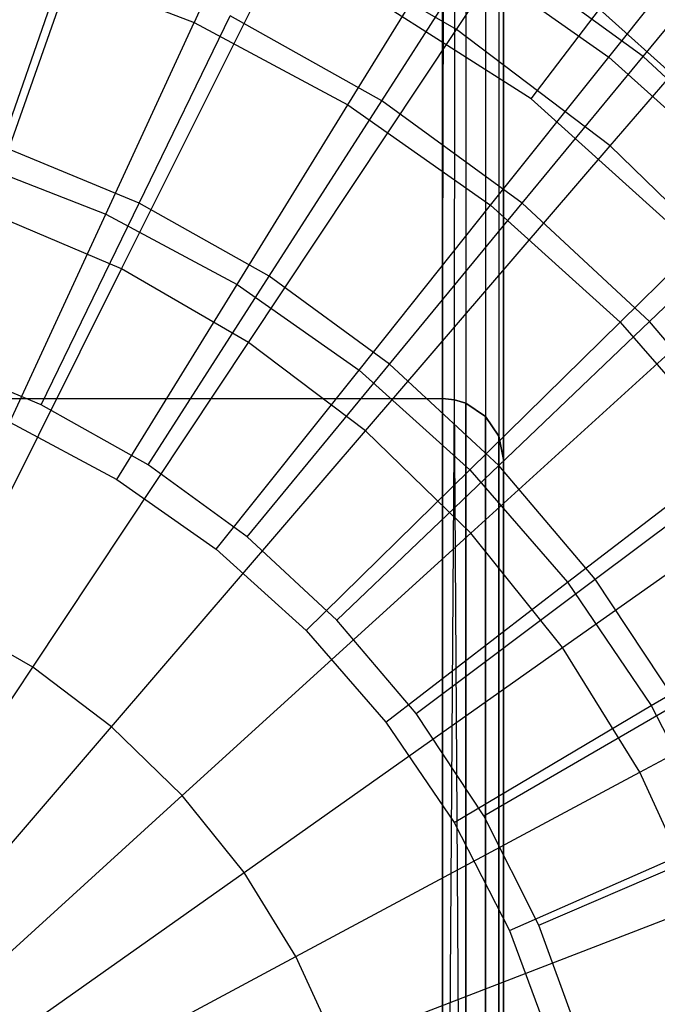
# Model space of a CAD drawing. Extents: x 0.1 to 26.5, y -19.1 to 0.
# Tile 182 of 256: x 13.666 to 14.189, y -11.507 to -10.699. Entities that reach past the tile are written whole.
import ezdxf

# ---------------------------------------------------------------- set-up
doc = ezdxf.new("R2010")
doc.units = 0
doc.header["$LTSCALE"] = 2.54
doc.layers.get('0').update_dxf_attribs({"linetype": 'CONTINUOUS'})

# ---------------------------------------------------------------- blocks, each defined once
blk = doc.blocks.new('7777_STL')
at = {"color": 0}
for p, q in [((14.01313, -11.01, 21.96834), (14.01313, -3.06, 21.96834)), ((14.01313, -3.06, 20.46834), (14.01313, -12.46, 20.46834)), ((14.01313, -11.01, 21.96834), (14.01313, -3.06, 21.96834)), ((14.01313, -11.01, 21.96834), (14.03226, -3.06, 21.96454)), ((14.01313, -11.01, 21.96834), (14.03226, -3.06, 21.96454)), ((14.01313, -3.06, 20.46834), (14.01313, -12.46, 20.46834)), ((14.02288, -11.01096, 21.96738), (14.03226, -3.06, 21.96454)), ((14.02288, -11.01096, 21.96738), (14.03226, -3.06, 21.96454)), ((14.03226, -3.06, 21.96454), (14.03226, -11.01381, 21.96454)), ((14.03226, -3.06, 21.96454), (14.03226, -11.01381, 21.96454)), ((14.03226, -3.06, 20.47215), (14.03226, -12.46, 20.47215)), ((14.03226, -3.06, 20.47215), (14.03226, -12.46, 20.47215)), ((14.04848, -3.06, 21.9537), (14.04848, -11.02465, 21.9537)), ((14.04848, -3.06, 21.9537), (14.04848, -11.02465, 21.9537)), ((14.04848, -3.06, 20.48299), (14.04848, -12.46, 20.48299)), ((14.04848, -3.06, 20.48299), (14.04848, -12.46, 20.48299)), ((14.05932, -3.06, 21.93748), (14.05932, -11.04087, 21.93748)), ((14.05932, -3.06, 21.93748), (14.05932, -11.04087, 21.93748)), ((14.05932, -3.06, 20.49921), (14.05932, -12.46, 20.49921)), ((14.05932, -3.06, 20.49921), (14.05932, -12.46, 20.49921)), ((14.06313, -12.46, 20.51834), (14.06313, -3.06, 20.51834)), ((14.06313, -3.06, 21.91834), (14.06313, -11.06, 21.91834)), ((14.06313, -3.06, 21.91834), (14.06313, -11.06, 21.91834)), ((14.06313, -12.46, 20.51834), (14.06313, -3.06, 20.51834)), ((14.02444, -10.70711, 37.69436), (14.18604, -10.46374, 37.54046)), ((14.02444, -10.70711, 37.69436), (14.18604, -10.46374, 37.54046)), ((13.87429, -10.55998, 26.25179), (13.80921, -10.70129, 26.09788)), ((13.87429, -10.55998, 26.25179), (13.80921, -10.70129, 26.09788)), ((13.63894, -10.8566, 37.81274), (13.74167, -10.56597, 37.69436)), ((13.63894, -10.8566, 37.81274), (13.74167, -10.56597, 37.69436)), ((14.15069, -10.80264, 37.69436), (14.34097, -10.58097, 37.54046)), ((14.15069, -10.80264, 37.69436), (14.34097, -10.58097, 37.54046)), ((14.14956, -10.72968, 26.25179), (14.23421, -10.62355, 26.42345)), ((14.14956, -10.72968, 26.25179), (14.23421, -10.62355, 26.42345)), ((14.17762, -10.72928, 26.12463), (14.26615, -10.62186, 26.28404)), ((14.17762, -10.72928, 26.12463), (14.26615, -10.62186, 26.28404)), ((13.74974, -10.90362, 37.81274), (13.88741, -10.62782, 37.69436)), ((13.74974, -10.90362, 37.81274), (13.88741, -10.62782, 37.69436)), ((14.02444, -10.70711, 37.69436), (13.88741, -10.62782, 37.69436)), ((14.02444, -10.70711, 37.69436), (13.88741, -10.62782, 37.69436)), ((13.65115, -10.80293, 25.85699), (13.70714, -10.64137, 25.98169)), ((13.65115, -10.80293, 25.85699), (13.70714, -10.64137, 25.98169)), ((13.93541, -10.76894, 26.09788), (14.01706, -10.6365, 26.25179)), ((13.93541, -10.76894, 26.09788), (14.01706, -10.6365, 26.25179)), ((13.96318, -10.76572, 25.98169), (14.04748, -10.6344, 26.12463)), ((13.96318, -10.76572, 25.98169), (14.04748, -10.6344, 26.12463)), ((14.01706, -10.6365, 26.25179), (14.14956, -10.72968, 26.25179)), ((14.01706, -10.6365, 26.25179), (14.14956, -10.72968, 26.25179)), ((14.17762, -10.72928, 26.12463), (14.04748, -10.6344, 26.12463)), ((14.17762, -10.72928, 26.12463), (14.04748, -10.6344, 26.12463)), ((13.67577, -10.64935, 26.09788), (13.80921, -10.70129, 26.09788)), ((13.67577, -10.64935, 26.09788), (13.80921, -10.70129, 26.09788)), ((14.08576, -10.76411, 30.161), (13.90829, -10.65077, 30.161)), ((14.08576, -10.76411, 30.161), (13.90829, -10.65077, 30.161)), ((14.08576, -10.76411, 30.161), (14.14194, -10.69036, 30.17568)), ((14.08576, -10.76411, 30.161), (14.14194, -10.69036, 30.17568)), ((14.14194, -10.69036, 30.17568), (14.30971, -10.84162, 30.17568)), ((14.14194, -10.69036, 30.17568), (14.30971, -10.84162, 30.17568)), ((13.76414, -10.84975, 25.85699), (13.83885, -10.69595, 25.98169)), ((13.76414, -10.84975, 25.85699), (13.83885, -10.69595, 25.98169)), ((13.96318, -10.76572, 25.98169), (13.83885, -10.69595, 25.98169)), ((13.96318, -10.76572, 25.98169), (13.83885, -10.69595, 25.98169)), ((13.73679, -10.85852, 25.96398), (13.80921, -10.70129, 26.09788)), ((13.73679, -10.85852, 25.96398), (13.80921, -10.70129, 26.09788)), ((13.80921, -10.70129, 26.09788), (13.93541, -10.76894, 26.09788)), ((13.80921, -10.70129, 26.09788), (13.93541, -10.76894, 26.09788)), ((13.85392, -10.96391, 37.81274), (14.02444, -10.70711, 37.69436)), ((13.85392, -10.96391, 37.81274), (14.02444, -10.70711, 37.69436)), ((14.15069, -10.80264, 37.69436), (14.02444, -10.70711, 37.69436)), ((14.15069, -10.80264, 37.69436), (14.02444, -10.70711, 37.69436)), ((14.05255, -10.8513, 26.09788), (14.14956, -10.72968, 26.25179)), ((14.05255, -10.8513, 26.09788), (14.14956, -10.72968, 26.25179)), ((14.07838, -10.84971, 25.98169), (14.17762, -10.72928, 26.12463)), ((14.07838, -10.84971, 25.98169), (14.17762, -10.72928, 26.12463)), ((14.14956, -10.72968, 26.25179), (14.26986, -10.83814, 26.25179)), ((14.14956, -10.72968, 26.25179), (14.26986, -10.83814, 26.25179)), ((14.29563, -10.83889, 26.12463), (14.17762, -10.72928, 26.12463)), ((14.29563, -10.83889, 26.12463), (14.17762, -10.72928, 26.12463)), ((13.84457, -10.91629, 25.96398), (13.93541, -10.76894, 26.09788)), ((13.84457, -10.91629, 25.96398), (13.93541, -10.76894, 26.09788)), ((13.87081, -10.90961, 25.85699), (13.96318, -10.76572, 25.98169)), ((13.87081, -10.90961, 25.85699), (13.96318, -10.76572, 25.98169)), ((13.93541, -10.76894, 26.09788), (14.05255, -10.8513, 26.09788)), ((13.93541, -10.76894, 26.09788), (14.05255, -10.8513, 26.09788)), ((14.07838, -10.84971, 25.98169), (13.96318, -10.76572, 25.98169)), ((14.07838, -10.84971, 25.98169), (13.96318, -10.76572, 25.98169)), ((14.24216, -10.90511, 30.161), (14.08576, -10.76411, 30.161)), ((14.24216, -10.90511, 30.161), (14.08576, -10.76411, 30.161)), ((13.76414, -10.84975, 25.85699), (13.65115, -10.80293, 25.85699)), ((13.76414, -10.84975, 25.85699), (13.65115, -10.80293, 25.85699)), ((13.94991, -11.03654, 37.81274), (14.15069, -10.80264, 37.69436)), ((13.94991, -11.03654, 37.81274), (14.15069, -10.80264, 37.69436)), ((14.26424, -10.91297, 37.69436), (14.15069, -10.80264, 37.69436)), ((14.26424, -10.91297, 37.69436), (14.15069, -10.80264, 37.69436)), ((13.62283, -10.81416, 25.96398), (13.73679, -10.85852, 25.96398)), ((13.62283, -10.81416, 25.96398), (13.73679, -10.85852, 25.96398)), ((14.1589, -10.94719, 26.09788), (14.26986, -10.83814, 26.25179)), ((14.1589, -10.94719, 26.09788), (14.26986, -10.83814, 26.25179)), ((14.18284, -10.94674, 25.98169), (14.29563, -10.83889, 26.12463)), ((14.18284, -10.94674, 25.98169), (14.29563, -10.83889, 26.12463)), ((13.68385, -11.01508, 25.75208), (13.76414, -10.84975, 25.85699)), ((13.68385, -11.01508, 25.75208), (13.76414, -10.84975, 25.85699)), ((13.87081, -10.90961, 25.85699), (13.76414, -10.84975, 25.85699)), ((13.87081, -10.90961, 25.85699), (13.76414, -10.84975, 25.85699)), ((13.9446, -10.98664, 25.96398), (14.05255, -10.8513, 26.09788)), ((13.9446, -10.98664, 25.96398), (14.05255, -10.8513, 26.09788)), ((13.96964, -10.98167, 25.85699), (14.07838, -10.84971, 25.98169)), ((13.96964, -10.98167, 25.85699), (14.07838, -10.84971, 25.98169)), ((14.05255, -10.8513, 26.09788), (14.1589, -10.94719, 26.09788)), ((14.05255, -10.8513, 26.09788), (14.1589, -10.94719, 26.09788)), ((14.18284, -10.94674, 25.98169), (14.07838, -10.84971, 25.98169)), ((14.18284, -10.94674, 25.98169), (14.07838, -10.84971, 25.98169)), ((13.74974, -10.90362, 37.81274), (13.63894, -10.8566, 37.81274)), ((13.74974, -10.90362, 37.81274), (13.63894, -10.8566, 37.81274)), ((13.65811, -11.02935, 25.85208), (13.73679, -10.85852, 25.96398)), ((13.65811, -11.02935, 25.85208), (13.73679, -10.85852, 25.96398)), ((13.73679, -10.85852, 25.96398), (13.84457, -10.91629, 25.96398)), ((13.73679, -10.85852, 25.96398), (13.84457, -10.91629, 25.96398)), ((13.6068, -11.18999, 37.89396), (13.74974, -10.90362, 37.81274)), ((13.6068, -11.18999, 37.89396), (13.74974, -10.90362, 37.81274)), ((13.85392, -10.96391, 37.81274), (13.74974, -10.90362, 37.81274)), ((13.85392, -10.96391, 37.81274), (13.74974, -10.90362, 37.81274)), ((13.74587, -11.07639, 25.85208), (13.84457, -10.91629, 25.96398)), ((13.74587, -11.07639, 25.85208), (13.84457, -10.91629, 25.96398)), ((13.77152, -11.06428, 25.75208), (13.87081, -10.90961, 25.85699)), ((13.77152, -11.06428, 25.75208), (13.87081, -10.90961, 25.85699)), ((13.84457, -10.91629, 25.96398), (13.9446, -10.98664, 25.96398)), ((13.84457, -10.91629, 25.96398), (13.9446, -10.98664, 25.96398)), ((13.96964, -10.98167, 25.85699), (13.87081, -10.90961, 25.85699)), ((13.96964, -10.98167, 25.85699), (13.87081, -10.90961, 25.85699)), ((14.03624, -11.12041, 37.81274), (14.26424, -10.91297, 37.69436)), ((14.03624, -11.12041, 37.81274), (14.26424, -10.91297, 37.69436)), ((14.03543, -11.06852, 25.96398), (14.1589, -10.94719, 26.09788)), ((14.03543, -11.06852, 25.96398), (14.1589, -10.94719, 26.09788)), ((14.05925, -11.06491, 25.85699), (14.18284, -10.94674, 25.98169)), ((14.05925, -11.06491, 25.85699), (14.18284, -10.94674, 25.98169)), ((14.1589, -10.94719, 26.09788), (14.25291, -11.0552, 26.09788)), ((14.1589, -10.94719, 26.09788), (14.25291, -11.0552, 26.09788)), ((14.27509, -11.05544, 25.98169), (14.18284, -10.94674, 25.98169)), ((14.27509, -11.05544, 25.98169), (14.18284, -10.94674, 25.98169)), ((13.67688, -11.23053, 37.89396), (13.85392, -10.96391, 37.81274)), ((13.67688, -11.23053, 37.89396), (13.85392, -10.96391, 37.81274)), ((13.94991, -11.03654, 37.81274), (13.85392, -10.96391, 37.81274)), ((13.94991, -11.03654, 37.81274), (13.85392, -10.96391, 37.81274)), ((13.68385, -11.01508, 25.75208), (13.59097, -10.97659, 25.75208)), ((13.68385, -11.01508, 25.75208), (13.59097, -10.97659, 25.75208)), ((13.82733, -11.13367, 25.85208), (13.9446, -10.98664, 25.96398)), ((13.82733, -11.13367, 25.85208), (13.9446, -10.98664, 25.96398)), ((13.85275, -11.12351, 25.75208), (13.96964, -10.98167, 25.85699)), ((13.85275, -11.12351, 25.75208), (13.96964, -10.98167, 25.85699)), ((13.9446, -10.98664, 25.96398), (14.03543, -11.06852, 25.96398)), ((13.9446, -10.98664, 25.96398), (14.03543, -11.06852, 25.96398)), ((14.05925, -11.06491, 25.85699), (13.96964, -10.98167, 25.85699)), ((14.05925, -11.06491, 25.85699), (13.96964, -10.98167, 25.85699)), ((12.61313, -11.01, 21.96834), (14.01313, -11.01, 21.96834)), ((12.61313, -11.01, 21.96834), (14.01313, -11.01, 21.96834)), ((12.61313, -11.01, 26.96834), (14.01313, -11.01, 26.96834)), ((12.61313, -11.01, 26.96834), (14.01313, -11.01, 26.96834)), ((14.01313, -11.01, 26.96834), (14.01313, -11.01, 21.96834)), ((14.01313, -12.46, 26.96834), (14.01313, -11.01, 26.96834)), ((14.01313, -11.01, 26.96834), (14.01313, -11.01, 21.96834)), ((14.01313, -11.01, 26.96834), (14.02288, -11.01096, 26.96738)), ((14.02288, -11.01096, 21.96738), (14.01313, -11.01, 21.96834)), ((14.01313, -12.46, 26.96834), (14.01313, -11.01, 26.96834)), ((14.01313, -11.01, 26.96834), (14.02288, -11.01096, 26.96738)), ((14.02288, -11.01096, 21.96738), (14.01313, -11.01, 21.96834)), ((14.01313, -12.46, 26.96834), (14.02288, -11.01096, 26.96738)), ((14.01313, -12.46, 26.96834), (14.02288, -11.01096, 26.96738)), ((14.02288, -11.01096, 26.96738), (14.02288, -11.01096, 21.96738)), ((14.02288, -11.01096, 26.96738), (14.02288, -11.01096, 21.96738)), ((14.02288, -11.01096, 26.96738), (14.03226, -11.01381, 26.96454)), ((14.03226, -11.01381, 21.96454), (14.02288, -11.01096, 21.96738)), ((14.03226, -12.46, 26.96454), (14.02288, -11.01096, 26.96738)), ((14.03226, -12.46, 26.96454), (14.02288, -11.01096, 26.96738)), ((14.02288, -11.01096, 26.96738), (14.03226, -11.01381, 26.96454)), ((14.03226, -11.01381, 21.96454), (14.02288, -11.01096, 21.96738)), ((14.04848, -11.02465, 21.9537), (14.03226, -11.01381, 21.96454)), ((14.03226, -11.01381, 26.96454), (14.03226, -11.01381, 21.96454)), ((14.03226, -11.01381, 26.96454), (14.04848, -11.02465, 26.9537)), ((14.03226, -11.01381, 26.96454), (14.03226, -11.01381, 21.96454)), ((14.03226, -12.46, 26.96454), (14.03226, -11.01381, 26.96454)), ((14.03226, -11.01381, 26.96454), (14.04848, -11.02465, 26.9537)), ((14.03226, -12.46, 26.96454), (14.03226, -11.01381, 26.96454)), ((14.04848, -11.02465, 21.9537), (14.03226, -11.01381, 21.96454)), ((13.77152, -11.06428, 25.75208), (13.68385, -11.01508, 25.75208)), ((13.77152, -11.06428, 25.75208), (13.68385, -11.01508, 25.75208)), ((13.65811, -11.02935, 25.85208), (13.74587, -11.07639, 25.85208)), ((13.65811, -11.02935, 25.85208), (13.74587, -11.07639, 25.85208)), ((14.04848, -11.02465, 26.9537), (14.04848, -11.02465, 21.9537)), ((14.04848, -11.02465, 26.9537), (14.05932, -11.04087, 26.93748)), ((14.05932, -11.04087, 21.93748), (14.04848, -11.02465, 21.9537)), ((14.04848, -11.02465, 26.9537), (14.04848, -11.02465, 21.9537)), ((14.04848, -12.46, 26.9537), (14.04848, -11.02465, 26.9537)), ((14.04848, -11.02465, 26.9537), (14.05932, -11.04087, 26.93748)), ((14.04848, -12.46, 26.9537), (14.04848, -11.02465, 26.9537)), ((14.05932, -11.04087, 21.93748), (14.04848, -11.02465, 21.9537)), ((13.74144, -11.27939, 37.89396), (13.94991, -11.03654, 37.81274)), ((13.74144, -11.27939, 37.89396), (13.94991, -11.03654, 37.81274)), ((14.03624, -11.12041, 37.81274), (13.94991, -11.03654, 37.81274)), ((14.03624, -11.12041, 37.81274), (13.94991, -11.03654, 37.81274)), ((14.11161, -11.21426, 37.81274), (14.36338, -11.03641, 37.69436)), ((14.11161, -11.21426, 37.81274), (14.36338, -11.03641, 37.69436)), ((14.05932, -11.04087, 26.93748), (14.05932, -11.04087, 21.93748)), ((14.05932, -11.04087, 26.93748), (14.06313, -11.06, 26.91834)), ((14.06313, -11.06, 21.91834), (14.05932, -11.04087, 21.93748)), ((14.05932, -11.04087, 26.93748), (14.05932, -11.04087, 21.93748)), ((14.05932, -12.46, 26.93748), (14.05932, -11.04087, 26.93748)), ((14.05932, -11.04087, 26.93748), (14.06313, -11.06, 26.91834)), ((14.05932, -12.46, 26.93748), (14.05932, -11.04087, 26.93748)), ((14.06313, -11.06, 21.91834), (14.05932, -11.04087, 21.93748)), ((14.06313, -11.06, 21.91834), (14.06313, -11.06, 26.91834)), ((14.06313, -11.06, 26.91834), (14.06313, -12.46, 26.91834)), ((14.06313, -11.06, 21.91834), (14.06313, -11.06, 26.91834)), ((14.06313, -11.06, 26.91834), (14.06313, -12.46, 26.91834)), ((14.11572, -11.16076, 25.96398), (14.25291, -11.0552, 26.09788)), ((14.11572, -11.16076, 25.96398), (14.25291, -11.0552, 26.09788)), ((14.1384, -11.15816, 25.85699), (14.27509, -11.05544, 25.98169)), ((14.1384, -11.15816, 25.85699), (14.27509, -11.05544, 25.98169)), ((13.85275, -11.12351, 25.75208), (13.77152, -11.06428, 25.75208)), ((13.85275, -11.12351, 25.75208), (13.77152, -11.06428, 25.75208)), ((13.90128, -11.20035, 25.85208), (14.03543, -11.06852, 25.96398)), ((13.90128, -11.20035, 25.85208), (14.03543, -11.06852, 25.96398)), ((13.92641, -11.19193, 25.75208), (14.05925, -11.06491, 25.85699)), ((13.92641, -11.19193, 25.75208), (14.05925, -11.06491, 25.85699)), ((14.03543, -11.06852, 25.96398), (14.11572, -11.16076, 25.96398)), ((14.03543, -11.06852, 25.96398), (14.11572, -11.16076, 25.96398)), ((14.1384, -11.15816, 25.85699), (14.05925, -11.06491, 25.85699)), ((14.1384, -11.15816, 25.85699), (14.05925, -11.06491, 25.85699)), ((13.74587, -11.07639, 25.85208), (13.82733, -11.13367, 25.85208)), ((13.74587, -11.07639, 25.85208), (13.82733, -11.13367, 25.85208)), ((13.79951, -11.3358, 37.89396), (14.03624, -11.12041, 37.81274)), ((13.79951, -11.3358, 37.89396), (14.03624, -11.12041, 37.81274)), ((13.92641, -11.19193, 25.75208), (13.85275, -11.12351, 25.75208)), ((13.92641, -11.19193, 25.75208), (13.85275, -11.12351, 25.75208)), ((14.11161, -11.21426, 37.81274), (14.03624, -11.12041, 37.81274)), ((14.11161, -11.21426, 37.81274), (14.03624, -11.12041, 37.81274)), ((13.82733, -11.13367, 25.85208), (13.90128, -11.20035, 25.85208)), ((13.82733, -11.13367, 25.85208), (13.90128, -11.20035, 25.85208)), ((13.99147, -11.26858, 25.75208), (14.1384, -11.15816, 25.85699)), ((13.99147, -11.26858, 25.75208), (14.1384, -11.15816, 25.85699)), ((14.20596, -11.26012, 25.85699), (14.1384, -11.15816, 25.85699)), ((14.20596, -11.26012, 25.85699), (14.1384, -11.15816, 25.85699)), ((13.96667, -11.27546, 25.85208), (14.11572, -11.16076, 25.96398)), ((13.96667, -11.27546, 25.85208), (14.11572, -11.16076, 25.96398)), ((14.11572, -11.16076, 25.96398), (14.18431, -11.26201, 25.96398)), ((14.11572, -11.16076, 25.96398), (14.18431, -11.26201, 25.96398)), ((14.17488, -11.31666, 37.81274), (14.44659, -11.17109, 37.69436)), ((14.17488, -11.31666, 37.81274), (14.44659, -11.17109, 37.69436)), ((14.18431, -11.26201, 25.96398), (14.33323, -11.17375, 26.09788)), ((14.18431, -11.26201, 25.96398), (14.33323, -11.17375, 26.09788)), ((13.67688, -11.23053, 37.89396), (13.6068, -11.18999, 37.89396)), ((13.67688, -11.23053, 37.89396), (13.6068, -11.18999, 37.89396)), ((13.99147, -11.26858, 25.75208), (13.92641, -11.19193, 25.75208)), ((13.99147, -11.26858, 25.75208), (13.92641, -11.19193, 25.75208)), ((13.90128, -11.20035, 25.85208), (13.96667, -11.27546, 25.85208)), ((13.90128, -11.20035, 25.85208), (13.96667, -11.27546, 25.85208)), ((13.8502, -11.39893, 37.89396), (14.11161, -11.21426, 37.81274)), ((13.8502, -11.39893, 37.89396), (14.11161, -11.21426, 37.81274)), ((14.17488, -11.31666, 37.81274), (14.11161, -11.21426, 37.81274)), ((14.17488, -11.31666, 37.81274), (14.11161, -11.21426, 37.81274)), ((13.49577, -11.50328, 37.93687), (13.67688, -11.23053, 37.89396)), ((13.49577, -11.50328, 37.93687), (13.67688, -11.23053, 37.89396)), ((13.74144, -11.27939, 37.89396), (13.67688, -11.23053, 37.89396)), ((13.74144, -11.27939, 37.89396), (13.67688, -11.23053, 37.89396)), ((14.02252, -11.3579, 25.85208), (14.18431, -11.26201, 25.96398)), ((14.02252, -11.3579, 25.85208), (14.18431, -11.26201, 25.96398)), ((14.047, -11.35239, 25.75208), (14.20596, -11.26012, 25.85699)), ((14.047, -11.35239, 25.75208), (14.20596, -11.26012, 25.85699)), ((14.18431, -11.26201, 25.96398), (14.2402, -11.37078, 25.96398)), ((14.18431, -11.26201, 25.96398), (14.2402, -11.37078, 25.96398)), ((14.047, -11.35239, 25.75208), (13.99147, -11.26858, 25.75208)), ((14.047, -11.35239, 25.75208), (13.99147, -11.26858, 25.75208)), ((13.52819, -11.52781, 37.93687), (13.74144, -11.27939, 37.89396)), ((13.52819, -11.52781, 37.93687), (13.74144, -11.27939, 37.89396)), ((13.79951, -11.3358, 37.89396), (13.74144, -11.27939, 37.89396)), ((13.79951, -11.3358, 37.89396), (13.74144, -11.27939, 37.89396)), ((13.96667, -11.27546, 25.85208), (14.02252, -11.3579, 25.85208)), ((13.96667, -11.27546, 25.85208), (14.02252, -11.3579, 25.85208)), ((13.89276, -11.4678, 37.89396), (14.17488, -11.31666, 37.81274)), ((13.89276, -11.4678, 37.89396), (14.17488, -11.31666, 37.81274)), ((14.22508, -11.42606, 37.81274), (14.17488, -11.31666, 37.81274)), ((14.22508, -11.42606, 37.81274), (14.17488, -11.31666, 37.81274)), ((13.55734, -11.55614, 37.93687), (13.79951, -11.3358, 37.89396)), ((13.55734, -11.55614, 37.93687), (13.79951, -11.3358, 37.89396)), ((13.8502, -11.39893, 37.89396), (13.79951, -11.3358, 37.89396)), ((13.8502, -11.39893, 37.89396), (13.79951, -11.3358, 37.89396)), ((14.09222, -11.44217, 25.75208), (14.047, -11.35239, 25.75208)), ((14.09222, -11.44217, 25.75208), (14.047, -11.35239, 25.75208)), ((14.02252, -11.3579, 25.85208), (14.06802, -11.44647, 25.85208)), ((14.02252, -11.3579, 25.85208), (14.06802, -11.44647, 25.85208)), ((14.09222, -11.44217, 25.75208), (14.26098, -11.36936, 25.85699)), ((14.09222, -11.44217, 25.75208), (14.26098, -11.36936, 25.85699)), ((14.06802, -11.44647, 25.85208), (14.2402, -11.37078, 25.96398)), ((14.06802, -11.44647, 25.85208), (14.2402, -11.37078, 25.96398)), ((13.5828, -11.58783, 37.93687), (13.8502, -11.39893, 37.89396)), ((13.5828, -11.58783, 37.93687), (13.8502, -11.39893, 37.89396)), ((13.89276, -11.4678, 37.89396), (13.8502, -11.39893, 37.89396)), ((13.89276, -11.4678, 37.89396), (13.8502, -11.39893, 37.89396)), ((13.92653, -11.54139, 37.89396), (14.22508, -11.42606, 37.81274)), ((13.92653, -11.54139, 37.89396), (14.22508, -11.42606, 37.81274)), ((14.12652, -11.53668, 25.75208), (14.09222, -11.44217, 25.75208)), ((14.12652, -11.53668, 25.75208), (14.09222, -11.44217, 25.75208)), ((14.06802, -11.44647, 25.85208), (14.10252, -11.53989, 25.85208)), ((14.06802, -11.44647, 25.85208), (14.10252, -11.53989, 25.85208)), ((13.60417, -11.62242, 37.93687), (13.89276, -11.4678, 37.89396)), ((13.60417, -11.62242, 37.93687), (13.89276, -11.4678, 37.89396)), ((13.92653, -11.54139, 37.89396), (13.89276, -11.4678, 37.89396)), ((13.92653, -11.54139, 37.89396), (13.89276, -11.4678, 37.89396))]:
    blk.add_line(p, q, dxfattribs=at)
blk = doc.blocks.new('GROUP_2')
at = {"color": 0}
blk.add_blockref('7777_STL', (-0.13159, 19.10373, -0.15965), dxfattribs=at)

msp = doc.modelspace()

# ---------------------------------------------------------------- block references
at = {"color": 0}
msp.add_blockref('GROUP_2', (0.13159, -19.10373, 0.15965), dxfattribs=at)

doc.saveas('drawing.dxf')
